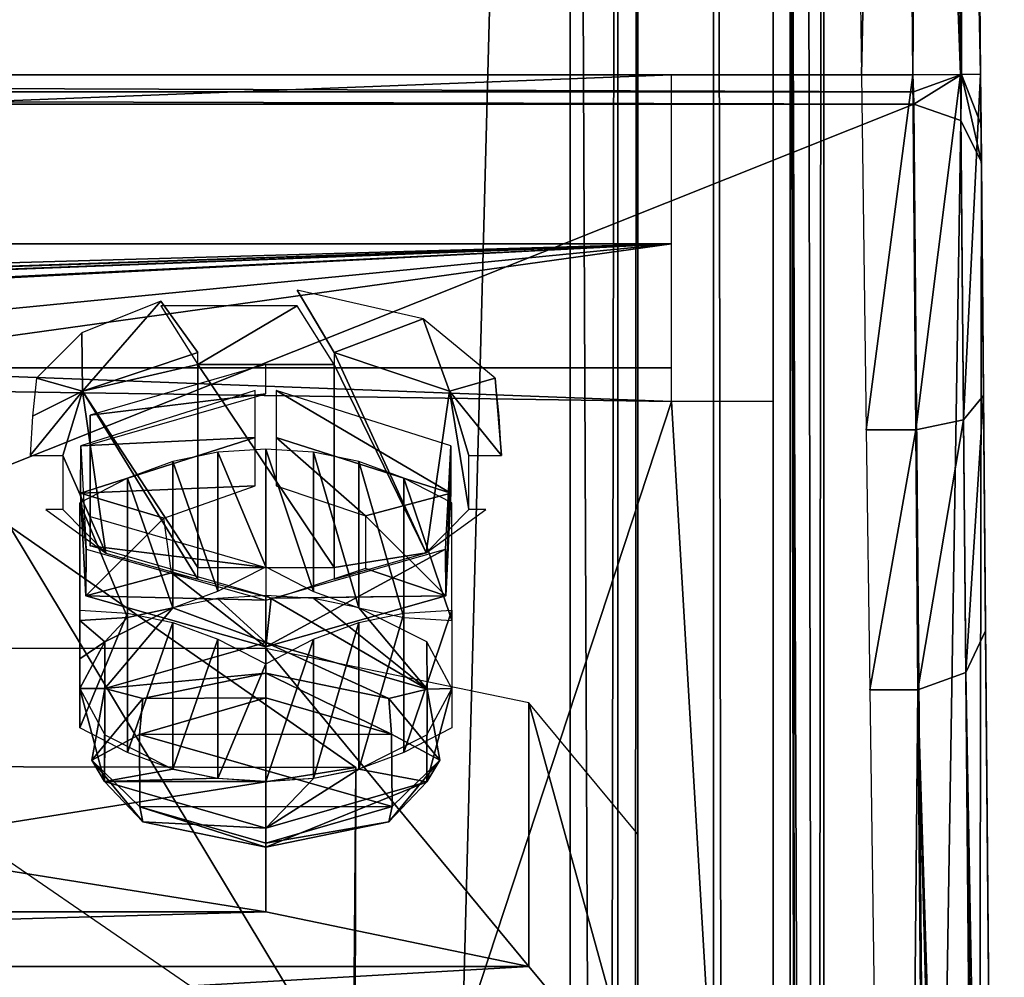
# Model space of a CAD drawing. Header units: millimetres. Extents: x -52 to 137, y -253 to 253.
# Tile 114 of 119: x 22 to 37, y 188 to 202. Entities that reach past the tile are written whole.
import ezdxf

# ---------------------------------------------------------------- set-up
doc = ezdxf.new("R2010")
doc.units = ezdxf.units.MM
doc.header["$LTSCALE"] = 65.185185
for name, color, linetype in [('104', 7, 'CONTINUOUS'), ('105', 7, 'CONTINUOUS'), ('1177', 7, 'CONTINUOUS'), ('1178', 7, 'CONTINUOUS'), ('1179', 7, 'CONTINUOUS'), ('1180', 7, 'CONTINUOUS'), ('1181', 7, 'CONTINUOUS'), ('1182', 7, 'CONTINUOUS'), ('1183', 7, 'CONTINUOUS'), ('1185', 7, 'CONTINUOUS'), ('1197', 7, 'CONTINUOUS'), ('1198', 7, 'CONTINUOUS'), ('1199', 7, 'CONTINUOUS'), ('1200', 7, 'CONTINUOUS'), ('1201', 7, 'CONTINUOUS'), ('1202', 7, 'CONTINUOUS'), ('1203', 7, 'CONTINUOUS'), ('1205', 7, 'CONTINUOUS'), ('1209', 7, 'CONTINUOUS'), ('1210', 7, 'CONTINUOUS'), ('1211', 7, 'CONTINUOUS'), ('1212', 7, 'CONTINUOUS'), ('1258', 7, 'CONTINUOUS'), ('1261', 7, 'CONTINUOUS'), ('59', 7, 'CONTINUOUS'), ('60', 7, 'CONTINUOUS'), ('61', 7, 'CONTINUOUS'), ('62', 7, 'CONTINUOUS'), ('63', 7, 'CONTINUOUS'), ('64', 7, 'CONTINUOUS'), ('65', 7, 'CONTINUOUS'), ('654', 7, 'CONTINUOUS'), ('657', 7, 'CONTINUOUS'), ('66', 7, 'CONTINUOUS'), ('67', 7, 'CONTINUOUS'), ('68', 7, 'CONTINUOUS'), ('69', 7, 'CONTINUOUS'), ('695', 7, 'CONTINUOUS'), ('699', 7, 'CONTINUOUS'), ('70', 7, 'CONTINUOUS'), ('700', 7, 'CONTINUOUS'), ('703', 7, 'CONTINUOUS'), ('704', 7, 'CONTINUOUS'), ('71', 7, 'CONTINUOUS'), ('72', 7, 'CONTINUOUS'), ('73', 7, 'CONTINUOUS'), ('74', 7, 'CONTINUOUS'), ('75', 7, 'CONTINUOUS'), ('76', 7, 'CONTINUOUS'), ('77', 7, 'CONTINUOUS'), ('78', 7, 'CONTINUOUS'), ('79', 7, 'CONTINUOUS'), ('80', 7, 'CONTINUOUS'), ('86', 7, 'CONTINUOUS'), ('92', 7, 'CONTINUOUS'), ('93', 7, 'CONTINUOUS'), ('94', 7, 'CONTINUOUS'), ('95', 7, 'CONTINUOUS'), ('96', 7, 'CONTINUOUS'), ('97', 7, 'CONTINUOUS')]:
    doc.layers.add(name, color=color, linetype=linetype)

msp = doc.modelspace()

# ---------------------------------------------------------------- linework, layer by layer
at = {"layer": '104', "color": 7, "linetype": 'Continuous'}
for points in [[(35.579, 201.115, -70.213), (36.276, 200.872, -70.069), (35.828, 172.623, -119.563), (35.579, 201.115, -70.213)], [(35.828, 172.623, -119.563), (36.276, 200.872, -70.069), (36.532, 172.373, -119.416), (35.828, 172.623, -119.563)], [(36.276, 200.872, -70.069), (36.579, 200.258, -69.713), (36.532, 172.373, -119.416), (36.276, 200.872, -70.069)], [(36.579, 200.258, -69.713), (36.828, 171.765, -119.063), (36.532, 172.373, -119.416), (36.579, 200.258, -69.713)]]:
    msp.add_3dface(points, dxfattribs=at)
at = {"layer": '105', "color": 7, "linetype": 'Continuous'}
for points in [[(-35.579, 201.115, -70.213), (35.579, 201.115, -70.213), (-35.828, 172.623, -119.563), (-35.579, 201.115, -70.213)], [(35.579, 201.115, -70.213), (35.828, 172.623, -119.563), (-35.828, 172.623, -119.563), (35.579, 201.115, -70.213)]]:
    msp.add_3dface(points, dxfattribs=at)
at = {"layer": '1177', "linetype": 'Continuous'}
for points in [[(17.399, 247.5, 41.044), (17.399, -247.5, 41.044), (30.5, 247.5, 41.044), (17.399, 247.5, 41.044)], [(30.5, 247.5, 41.044), (17.399, -247.5, 41.044), (30.5, -247.5, 41.044), (30.5, 247.5, 41.044)]]:
    msp.add_3dface(points, dxfattribs=at)
at = {"layer": '1178', "linetype": 'Continuous'}
for points in [[(30.5, 247.5, 41.044), (30.5, -247.5, 41.044), (32.621, -247.5, 40.166), (30.5, 247.5, 41.044)], [(32.621, 247.5, 40.166), (30.5, 247.5, 41.044), (32.621, -247.5, 40.166), (32.621, 247.5, 40.166)], [(33.5, 247.5, 38.044), (32.621, 247.5, 40.166), (33.5, -247.5, 38.044), (33.5, 247.5, 38.044)], [(33.5, -247.5, 38.044), (32.621, 247.5, 40.166), (32.621, -247.5, 40.166), (33.5, -247.5, 38.044)]]:
    msp.add_3dface(points, dxfattribs=at)
at = {"layer": '1179', "linetype": 'Continuous'}
for points in [[(33.5, 247.5, 38.044), (33.5, -247.5, 38.044), (33.5, 247.5, 36.544), (33.5, 247.5, 38.044)], [(33.5, 247.5, 36.544), (33.5, -247.5, 38.044), (33.5, -247.5, 36.544), (33.5, 247.5, 36.544)]]:
    msp.add_3dface(points, dxfattribs=at)
at = {"layer": '1180', "linetype": 'Continuous'}
for points in [[(33.5, -247.5, 30.544), (33.5, 247.5, 30.544), (33.5, -247.5, 33.544), (33.5, -247.5, 30.544)], [(33.5, -247.5, 33.544), (33.5, 247.5, 30.544), (33.5, 247.5, 33.544), (33.5, -247.5, 33.544)]]:
    msp.add_3dface(points, dxfattribs=at)
at = {"layer": '1181', "linetype": 'Continuous'}
for points in [[(33.5, -247.5, 24.544), (33.5, 247.5, 24.544), (33.5, -247.5, 27.544), (33.5, -247.5, 24.544)], [(33.5, -247.5, 27.544), (33.5, 247.5, 24.544), (33.5, 247.5, 27.544), (33.5, -247.5, 27.544)]]:
    msp.add_3dface(points, dxfattribs=at)
at = {"layer": '1182', "linetype": 'Continuous'}
for points in [[(33.5, -247.5, 18.544), (33.5, 247.5, 18.544), (33.5, -247.5, 21.544), (33.5, -247.5, 18.544)], [(33.5, -247.5, 21.544), (33.5, 247.5, 18.544), (33.5, 247.5, 21.544), (33.5, -247.5, 21.544)]]:
    msp.add_3dface(points, dxfattribs=at)
at = {"layer": '1183', "linetype": 'Continuous'}
for points in [[(33.5, 247.5, 9.544), (33.5, -247.5, 9.544), (33.5, 247.5, 5.784), (33.5, 247.5, 9.544)], [(33.5, 247.5, 5.784), (33.5, -247.5, 9.544), (33.5, -247.5, 5.784), (33.5, 247.5, 5.784)]]:
    msp.add_3dface(points, dxfattribs=at)
at = {"layer": '1185', "linetype": 'Continuous'}
for points in [[(33.5, 214.59, 15.544), (33.5, 75.41, 15.544), (33.5, 214.262, 14.743), (33.5, 214.59, 15.544)], [(33.5, 214.43, 12.544), (33.5, 214.221, 13.2), (33.5, 75.85, 13.884), (33.5, 214.43, 12.544)], [(33.5, 75.57, 12.544), (33.5, 214.43, 12.544), (33.5, 75.779, 13.2), (33.5, 75.57, 12.544)], [(33.5, 75.779, 13.2), (33.5, 214.43, 12.544), (33.5, 75.85, 13.884), (33.5, 75.779, 13.2)], [(33.5, 75.41, 15.544), (33.5, 214.15, 13.884), (33.5, 214.262, 14.743), (33.5, 75.41, 15.544)], [(33.5, 214.221, 13.2), (33.5, 214.15, 13.884), (33.5, 75.85, 13.884), (33.5, 214.221, 13.2)], [(33.5, 75.85, 13.884), (33.5, 214.15, 13.884), (33.5, 75.738, 14.743), (33.5, 75.85, 13.884)], [(33.5, 75.738, 14.743), (33.5, 214.15, 13.884), (33.5, 75.41, 15.544), (33.5, 75.738, 14.743)]]:
    msp.add_3dface(points, dxfattribs=at)
at = {"layer": '1197', "linetype": 'Continuous'}
for points in [[(34.25, 247.5, 36.044), (34.25, -247.5, 36.044), (34.25, 247.5, 34.044), (34.25, 247.5, 36.044)], [(34.25, 247.5, 34.044), (34.25, -247.5, 36.044), (34.25, -247.5, 34.044), (34.25, 247.5, 34.044)]]:
    msp.add_3dface(points, dxfattribs=at)
at = {"layer": '1198', "linetype": 'Continuous'}
for points in [[(33.75, -247.5, 30.544), (34.25, -247.5, 30.044), (34.25, 247.5, 30.044), (33.75, -247.5, 30.544)], [(33.75, 247.5, 30.544), (33.75, -247.5, 30.544), (34.25, 247.5, 30.044), (33.75, 247.5, 30.544)]]:
    msp.add_3dface(points, dxfattribs=at)
at = {"layer": '1199', "linetype": 'Continuous'}
for points in [[(34.25, 247.5, 30.044), (34.25, -247.5, 30.044), (34.25, 247.5, 28.044), (34.25, 247.5, 30.044)], [(34.25, -247.5, 30.044), (34.25, -247.5, 28.044), (34.25, 247.5, 28.044), (34.25, -247.5, 30.044)]]:
    msp.add_3dface(points, dxfattribs=at)
at = {"layer": '1200', "linetype": 'Continuous'}
for points in [[(34.25, 247.5, 28.044), (34.25, -247.5, 28.044), (33.75, 247.5, 27.544), (34.25, 247.5, 28.044)], [(33.75, 247.5, 27.544), (34.25, -247.5, 28.044), (33.75, -247.5, 27.544), (33.75, 247.5, 27.544)]]:
    msp.add_3dface(points, dxfattribs=at)
at = {"layer": '1201', "linetype": 'Continuous'}
for points in [[(34.25, -247.5, 22.044), (34.25, 247.5, 22.044), (34.25, -247.5, 24.044), (34.25, -247.5, 22.044)], [(34.25, -247.5, 24.044), (34.25, 247.5, 22.044), (34.25, 247.5, 24.044), (34.25, -247.5, 24.044)]]:
    msp.add_3dface(points, dxfattribs=at)
at = {"layer": '1202', "linetype": 'Continuous'}
for points in [[(33.75, -247.5, 18.544), (34.25, -247.5, 18.044), (34.25, 247.5, 18.044), (33.75, -247.5, 18.544)], [(33.75, 247.5, 18.544), (33.75, -247.5, 18.544), (34.25, 247.5, 18.044), (33.75, 247.5, 18.544)]]:
    msp.add_3dface(points, dxfattribs=at)
at = {"layer": '1203', "linetype": 'Continuous'}
for points in [[(34.25, 247.5, 18.044), (34.25, -247.5, 18.044), (34.25, 217.5, 17.234), (34.25, 247.5, 18.044)], [(34.25, -247.5, 18.044), (34.25, 72.5, 17.234), (34.25, 217.5, 17.234), (34.25, -247.5, 18.044)], [(34.25, 216.088, 16.922), (34.25, 217.5, 17.234), (34.25, 72.5, 17.234), (34.25, 216.088, 16.922)], [(34.25, 214.939, 16.044), (34.25, 216.088, 16.922), (34.25, 72.5, 17.234), (34.25, 214.939, 16.044)], [(34.25, 75.061, 16.044), (34.25, 214.939, 16.044), (34.25, 73.912, 16.922), (34.25, 75.061, 16.044)], [(34.25, 73.912, 16.922), (34.25, 214.939, 16.044), (34.25, 72.5, 17.234), (34.25, 73.912, 16.922)]]:
    msp.add_3dface(points, dxfattribs=at)
at = {"layer": '1205', "linetype": 'Continuous'}
for points in [[(34.25, 214.939, 16.044), (34.25, 75.061, 16.044), (34.009, 214.754, 15.803), (34.25, 214.939, 16.044)], [(34.009, 214.754, 15.803), (34.25, 75.061, 16.044), (33.75, 214.59, 15.544), (34.009, 214.754, 15.803)], [(33.75, 214.59, 15.544), (34.25, 75.061, 16.044), (34.009, 75.246, 15.803), (33.75, 214.59, 15.544)], [(33.75, 75.41, 15.544), (33.75, 214.59, 15.544), (34.009, 75.246, 15.803), (33.75, 75.41, 15.544)]]:
    msp.add_3dface(points, dxfattribs=at)
at = {"layer": '1209', "linetype": 'Continuous'}
for points in [[(34.25, 247.5, 10.044), (34.25, 217.5, 10.534), (34.25, 75.299, 12.044), (34.25, 247.5, 10.044)], [(34.25, -247.5, 10.044), (34.25, 247.5, 10.044), (34.25, -217.5, 10.534), (34.25, -247.5, 10.044)], [(34.25, -217.5, 10.534), (34.25, 247.5, 10.044), (34.25, -72.5, 10.534), (34.25, -217.5, 10.534)], [(34.25, -72.5, 10.534), (34.25, 247.5, 10.044), (34.25, 72.5, 10.534), (34.25, -72.5, 10.534)], [(34.25, 72.5, 10.534), (34.25, 247.5, 10.044), (34.25, 74.09, 10.937), (34.25, 72.5, 10.534)], [(34.25, 74.09, 10.937), (34.25, 247.5, 10.044), (34.25, 75.299, 12.044), (34.25, 74.09, 10.937)], [(34.25, 217.5, 10.534), (34.25, 215.91, 10.937), (34.25, 75.299, 12.044), (34.25, 217.5, 10.534)], [(34.25, 215.91, 10.937), (34.25, 214.701, 12.044), (34.25, 75.299, 12.044), (34.25, 215.91, 10.937)]]:
    msp.add_3dface(points, dxfattribs=at)
at = {"layer": '1210', "linetype": 'Continuous'}
for points in [[(31.5, -247.5, 5.784), (31.5, -247.5, 36.544), (31.5, 247.5, 36.544), (31.5, -247.5, 5.784)], [(31.5, 247.5, 5.784), (31.5, -247.5, 5.784), (31.5, 247.5, 36.544), (31.5, 247.5, 5.784)]]:
    msp.add_3dface(points, dxfattribs=at)
at = {"layer": '1211', "linetype": 'Continuous'}
for points in [[(30.5, 247.5, 37.544), (31.207, 247.5, 37.252), (30.5, -247.5, 37.544), (30.5, 247.5, 37.544)], [(30.5, -247.5, 37.544), (31.207, 247.5, 37.252), (31.207, -247.5, 37.252), (30.5, -247.5, 37.544)], [(31.5, 247.5, 36.544), (31.5, -247.5, 36.544), (31.207, -247.5, 37.252), (31.5, 247.5, 36.544)], [(31.207, 247.5, 37.252), (31.5, 247.5, 36.544), (31.207, -247.5, 37.252), (31.207, 247.5, 37.252)]]:
    msp.add_3dface(points, dxfattribs=at)
at = {"layer": '1212', "linetype": 'Continuous'}
for points in [[(30.5, 247.5, 37.544), (30.5, -247.5, 37.544), (18.734, 247.5, 37.544), (30.5, 247.5, 37.544)], [(18.734, 247.5, 37.544), (30.5, -247.5, 37.544), (18.734, -247.5, 37.544), (18.734, 247.5, 37.544)]]:
    msp.add_3dface(points, dxfattribs=at)
at = {"layer": '1258', "linetype": 'Continuous'}
for points in [[(31.5, -200.874, -65.138), (31.5, -238.161, -65.138), (31.5, 247, 5.284), (31.5, -200.874, -65.138)], [(31.5, 247, 5.284), (31.5, -238.161, -65.138), (31.5, -239.929, -64.406), (31.5, 247, 5.284)], [(31.5, -198.375, -65.81), (31.5, -200.874, -65.138), (31.5, 247, 5.284), (31.5, -198.375, -65.81)], [(31.5, -196.544, -67.638), (31.5, -198.375, -65.81), (31.5, 247, 5.284), (31.5, -196.544, -67.638)], [(31.5, -173.611, -107.36), (31.5, -196.544, -67.638), (31.5, 247, 5.284), (31.5, -173.611, -107.36)], [(31.5, 196.544, -67.638), (31.5, -173.611, -107.36), (31.5, 247, 5.284), (31.5, 196.544, -67.638)], [(31.5, 198.375, -65.81), (31.5, 196.544, -67.638), (31.5, 247, 5.284), (31.5, 198.375, -65.81)], [(31.5, 200.874, -65.138), (31.5, 198.375, -65.81), (31.5, 247, 5.284), (31.5, 200.874, -65.138)], [(31.5, 240.661, -39.9), (31.5, 200.874, -65.138), (31.5, 247, 5.284), (31.5, 240.661, -39.9)], [(31.5, -247, 5.284), (31.5, 247, 5.284), (31.5, -247, -30.454), (31.5, -247, 5.284)], [(31.5, -247, -30.454), (31.5, 247, 5.284), (31.5, -246.809, -31.411), (31.5, -247, -30.454)], [(31.5, -246.809, -31.411), (31.5, 247, 5.284), (31.5, -246.268, -32.222), (31.5, -246.809, -31.411)], [(31.5, -246.268, -32.222), (31.5, 247, 5.284), (31.5, -242.126, -36.364), (31.5, -246.268, -32.222)], [(31.5, -242.126, -36.364), (31.5, 247, 5.284), (31.5, -241.042, -37.987), (31.5, -242.126, -36.364)], [(31.5, -241.042, -37.987), (31.5, 247, 5.284), (31.5, -240.661, -39.9), (31.5, -241.042, -37.987)], [(31.5, -240.661, -39.9), (31.5, 247, 5.284), (31.5, -240.661, -62.638), (31.5, -240.661, -39.9)], [(31.5, -240.661, -62.638), (31.5, 247, 5.284), (31.5, -239.929, -64.406), (31.5, -240.661, -62.638)], [(31.5, 238.161, -65.138), (31.5, 200.874, -65.138), (31.5, 240.661, -39.9), (31.5, 238.161, -65.138)], [(31.5, 173.611, -107.36), (31.5, -173.611, -107.36), (31.5, 196.544, -67.638), (31.5, 173.611, -107.36)]]:
    msp.add_3dface(points, dxfattribs=at)
at = {"layer": '1261', "linetype": 'Continuous'}
for points in [[(33.5, 247, 5.284), (33.5, -247, 5.284), (33.5, 247, -30.454), (33.5, 247, 5.284)], [(33.5, 247, -30.454), (33.5, -247, 5.284), (33.5, 246.809, -31.411), (33.5, 247, -30.454)], [(33.5, 246.809, -31.411), (33.5, -247, 5.284), (33.5, 246.268, -32.222), (33.5, 246.809, -31.411)], [(33.5, 246.268, -32.222), (33.5, -247, 5.284), (33.5, 242.126, -36.364), (33.5, 246.268, -32.222)], [(33.5, 242.126, -36.364), (33.5, -247, 5.284), (33.5, 241.042, -37.987), (33.5, 242.126, -36.364)], [(33.5, 241.042, -37.987), (33.5, -247, 5.284), (33.5, 240.661, -39.9), (33.5, 241.042, -37.987)], [(33.5, 240.661, -39.9), (33.5, -247, 5.284), (33.5, 240.661, -62.638), (33.5, 240.661, -39.9)], [(33.5, 240.661, -62.638), (33.5, -247, 5.284), (33.5, 239.929, -64.406), (33.5, 240.661, -62.638)], [(33.5, 239.929, -64.406), (33.5, -247, 5.284), (33.5, 238.161, -65.138), (33.5, 239.929, -64.406)], [(33.5, 238.161, -65.138), (33.5, -247, 5.284), (33.5, 200.874, -65.138), (33.5, 238.161, -65.138)], [(33.5, 200.874, -65.138), (33.5, -247, 5.284), (33.5, 198.375, -65.81), (33.5, 200.874, -65.138)], [(33.5, 198.375, -65.81), (33.5, -247, 5.284), (33.5, 196.544, -67.638), (33.5, 198.375, -65.81)], [(33.5, 196.544, -67.638), (33.5, -247, 5.284), (33.5, 159.559, -101.135), (33.5, 196.544, -67.638)], [(33.5, 173.611, -107.36), (33.5, 196.544, -67.638), (33.5, 159.559, -101.135), (33.5, 173.611, -107.36)]]:
    msp.add_3dface(points, dxfattribs=at)
at = {"layer": '59', "color": 7, "linetype": 'Continuous'}
for points in [[(28.75, 191.894, -68.076), (28.043, 191.53, -68.338), (28.75, 193.633, -69.081), (28.75, 191.894, -68.076)], [(28.75, 193.633, -69.081), (28.043, 191.53, -68.338), (28.043, 193.589, -69.526), (28.75, 193.633, -69.081)], [(28.043, 191.53, -68.338), (27.375, 191.284, -68.641), (28.043, 193.589, -69.526), (28.043, 191.53, -68.338)], [(28.043, 193.589, -69.526), (27.375, 191.284, -68.641), (27.375, 193.449, -69.891), (28.043, 193.589, -69.526)], [(27.375, 193.449, -69.891), (27.375, 191.284, -68.641), (26.707, 191.144, -69.006), (27.375, 193.449, -69.891)], [(26.707, 193.203, -70.194), (27.375, 193.449, -69.891), (26.707, 191.144, -69.006), (26.707, 193.203, -70.194)], [(26, 192.839, -70.456), (26.707, 193.203, -70.194), (26, 191.1, -69.451), (26, 192.839, -70.456)], [(26, 191.1, -69.451), (26.707, 193.203, -70.194), (26.707, 191.144, -69.006), (26, 191.1, -69.451)]]:
    msp.add_3dface(points, dxfattribs=at)
at = {"layer": '60', "color": 7, "linetype": 'Continuous'}
for points in [[(23.25, 193.633, -69.081), (23.957, 193.589, -69.526), (23.25, 191.894, -68.076), (23.25, 193.633, -69.081)], [(23.25, 191.894, -68.076), (23.957, 193.589, -69.526), (23.957, 191.53, -68.337), (23.25, 191.894, -68.076)], [(23.957, 193.589, -69.526), (24.625, 193.449, -69.891), (23.957, 191.53, -68.337), (23.957, 193.589, -69.526)], [(24.625, 193.449, -69.891), (24.625, 191.284, -68.641), (23.957, 191.53, -68.337), (24.625, 193.449, -69.891)], [(25.293, 193.203, -70.195), (24.625, 191.284, -68.641), (24.625, 193.449, -69.891), (25.293, 193.203, -70.195)], [(25.293, 191.144, -69.006), (24.625, 191.284, -68.641), (25.293, 193.203, -70.195), (25.293, 191.144, -69.006)], [(26, 192.839, -70.456), (25.293, 191.144, -69.006), (25.293, 193.203, -70.195), (26, 192.839, -70.456)], [(26, 192.839, -70.456), (26, 191.1, -69.451), (25.293, 191.144, -69.006), (26, 192.839, -70.456)]]:
    msp.add_3dface(points, dxfattribs=at)
at = {"layer": '61', "color": 7, "linetype": 'Continuous'}
for points in [[(23.25, 195.221, -66.331), (23.25, 194.972, -67.13), (23.25, 193.481, -65.326), (23.25, 195.221, -66.331)], [(23.25, 194.972, -67.13), (23.25, 194.64, -67.829), (23.25, 192.914, -65.941), (23.25, 194.972, -67.13)], [(23.25, 193.481, -65.326), (23.25, 194.972, -67.13), (23.25, 192.914, -65.941), (23.25, 193.481, -65.326)], [(23.25, 194.201, -68.466), (23.25, 192.475, -66.579), (23.25, 194.64, -67.829), (23.25, 194.201, -68.466)], [(23.25, 194.64, -67.829), (23.25, 192.475, -66.579), (23.25, 192.914, -65.941), (23.25, 194.64, -67.829)], [(23.25, 193.633, -69.081), (23.25, 192.142, -67.277), (23.25, 194.201, -68.466), (23.25, 193.633, -69.081)], [(23.25, 192.142, -67.277), (23.25, 192.475, -66.579), (23.25, 194.201, -68.466), (23.25, 192.142, -67.277)], [(23.25, 193.633, -69.081), (23.25, 191.894, -68.076), (23.25, 192.142, -67.277), (23.25, 193.633, -69.081)]]:
    msp.add_3dface(points, dxfattribs=at)
at = {"layer": '62', "color": 7, "linetype": 'Continuous'}
for points in [[(25.293, 195.97, -65.401), (24.625, 195.831, -65.766), (25.293, 193.912, -64.212), (25.293, 195.97, -65.401)], [(26, 196.015, -64.956), (25.293, 195.97, -65.401), (26, 194.275, -63.951), (26, 196.015, -64.956)], [(26, 194.275, -63.951), (25.293, 195.97, -65.401), (25.293, 193.912, -64.212), (26, 194.275, -63.951)], [(23.957, 195.584, -66.07), (24.625, 193.666, -64.516), (24.625, 195.831, -65.766), (23.957, 195.584, -66.07)], [(24.625, 195.831, -65.766), (24.625, 193.666, -64.516), (25.293, 193.912, -64.212), (24.625, 195.831, -65.766)], [(23.25, 195.221, -66.331), (23.957, 193.526, -64.881), (23.957, 195.584, -66.07), (23.25, 195.221, -66.331)], [(23.957, 193.526, -64.881), (24.625, 193.666, -64.516), (23.957, 195.584, -66.07), (23.957, 193.526, -64.881)], [(23.25, 195.221, -66.331), (23.25, 193.481, -65.326), (23.957, 193.526, -64.881), (23.25, 195.221, -66.331)]]:
    msp.add_3dface(points, dxfattribs=at)
at = {"layer": '63', "color": 7, "linetype": 'Continuous'}
for points in [[(24.625, 193.666, -64.516), (23.957, 193.526, -64.881), (23.618, 193.162, -65.388), (24.625, 193.666, -64.516)], [(23.957, 193.526, -64.881), (23.25, 193.481, -65.326), (23.618, 193.162, -65.388), (23.957, 193.526, -64.881)], [(23.25, 193.481, -65.326), (23.25, 192.914, -65.941), (23.618, 193.162, -65.388), (23.25, 193.481, -65.326)], [(23.25, 192.914, -65.941), (23.25, 192.475, -66.579), (23.618, 193.162, -65.388), (23.25, 192.914, -65.941)]]:
    msp.add_3dface(points, dxfattribs=at)
at = {"layer": '64', "color": 7, "linetype": 'Continuous'}
for points in [[(25.288, 193.803, -64.278), (24.625, 193.666, -64.516), (26, 193.157, -63.797), (25.288, 193.803, -64.278)], [(26, 193.85, -64.197), (25.288, 193.803, -64.278), (26, 193.157, -63.797), (26, 193.85, -64.197)], [(24.625, 193.666, -64.516), (23.618, 193.162, -65.388), (23.621, 192.472, -64.984), (24.625, 193.666, -64.516)], [(26, 193.157, -63.797), (24.625, 193.666, -64.516), (23.621, 192.472, -64.984), (26, 193.157, -63.797)], [(23.618, 193.162, -65.388), (23.25, 192.475, -66.579), (23.621, 192.472, -64.984), (23.618, 193.162, -65.388)], [(23.25, 192.475, -66.579), (23.618, 191.787, -67.769), (23.613, 191.099, -67.362), (23.25, 192.475, -66.579)], [(23.621, 192.472, -64.984), (23.25, 192.475, -66.579), (23.613, 191.099, -67.362), (23.621, 192.472, -64.984)], [(23.618, 191.787, -67.769), (24.625, 191.284, -68.641), (23.613, 191.099, -67.362), (23.618, 191.787, -67.769)], [(24.625, 191.284, -68.641), (25.288, 191.147, -68.879), (23.613, 191.099, -67.362), (24.625, 191.284, -68.641)], [(25.288, 191.147, -68.879), (26, 191.1, -68.96), (23.613, 191.099, -67.362), (25.288, 191.147, -68.879)], [(26, 191.1, -68.96), (26, 190.407, -68.56), (23.613, 191.099, -67.362), (26, 191.1, -68.96)]]:
    msp.add_3dface(points, dxfattribs=at)
at = {"layer": '65', "color": 7, "linetype": 'Continuous'}
for points in [[(26, 193.157, -63.797), (23.621, 192.472, -64.984), (26, 192.702, -63.737), (26, 193.157, -63.797)], [(23.621, 192.472, -64.984), (24.18, 192.325, -64.39), (26, 192.702, -63.737), (23.621, 192.472, -64.984)], [(26, 192.702, -63.737), (24.18, 192.325, -64.39), (26, 192.337, -64.017), (26, 192.702, -63.737)], [(23.621, 192.472, -64.984), (23.613, 191.099, -67.362), (23.426, 191.414, -65.966), (23.621, 192.472, -64.984)], [(23.621, 192.472, -64.984), (23.426, 191.414, -65.966), (24.18, 192.325, -64.39), (23.621, 192.472, -64.984)], [(24.18, 192.325, -64.39), (23.426, 191.414, -65.966), (24.132, 191.794, -64.957), (24.18, 192.325, -64.39)], [(26, 192.337, -64.017), (24.18, 192.325, -64.39), (24.132, 191.794, -64.957), (26, 192.337, -64.017)], [(24.132, 191.794, -64.957), (23.426, 191.414, -65.966), (24.14, 190.723, -66.812), (24.132, 191.794, -64.957)], [(23.613, 191.099, -67.362), (24.18, 190.504, -67.543), (23.426, 191.414, -65.966), (23.613, 191.099, -67.362)], [(23.426, 191.414, -65.966), (24.18, 190.504, -67.543), (24.14, 190.723, -66.812), (23.426, 191.414, -65.966)], [(23.613, 191.099, -67.362), (26, 190.407, -68.56), (24.18, 190.504, -67.543), (23.613, 191.099, -67.362)], [(26, 190.127, -68.196), (26, 190.187, -67.74), (24.14, 190.723, -66.812), (26, 190.127, -68.196)], [(24.18, 190.504, -67.543), (26, 190.127, -68.196), (24.14, 190.723, -66.812), (24.18, 190.504, -67.543)], [(26, 190.407, -68.56), (26, 190.127, -68.196), (24.18, 190.504, -67.543), (26, 190.407, -68.56)]]:
    msp.add_3dface(points, dxfattribs=at)
at = {"layer": '654', "color": 7, "linetype": 'Continuous'}
for points in [[(-32, 201.548, -65.463), (-32, 199.048, -66.133), (32, 201.548, -65.463), (-32, 201.548, -65.463)], [(32, 201.548, -65.463), (-32, 199.048, -66.133), (32, 199.048, -66.133), (32, 201.548, -65.463)], [(-32, 197.218, -67.963), (10.668, 198.331, -66.636), (32, 199.048, -66.133), (-32, 197.218, -67.963)], [(-32, 199.048, -66.133), (-32, 197.218, -67.963), (32, 199.048, -66.133), (-32, 199.048, -66.133)], [(10.668, 198.331, -66.636), (11.09, 198.331, -66.636), (32, 199.048, -66.133), (10.668, 198.331, -66.636)], [(11.09, 198.331, -66.636), (13.12, 198.331, -66.636), (32, 199.048, -66.133), (11.09, 198.331, -66.636)], [(13.12, 198.331, -66.636), (13.44, 198.331, -66.636), (32, 199.048, -66.133), (13.12, 198.331, -66.636)], [(13.44, 198.331, -66.636), (17.532, 198.331, -66.636), (32, 199.048, -66.133), (13.44, 198.331, -66.636)], [(17.532, 198.331, -66.636), (17.953, 198.331, -66.636), (32, 199.048, -66.133), (17.532, 198.331, -66.636)], [(32, 199.048, -66.133), (17.953, 198.331, -66.636), (18.489, 197.722, -67.245), (32, 199.048, -66.133)], [(18.825, 197.218, -67.963), (32, 199.048, -66.133), (18.489, 197.722, -67.245), (18.825, 197.218, -67.963)], [(32, 197.218, -67.963), (32, 199.048, -66.133), (18.825, 197.218, -67.963), (32, 197.218, -67.963)]]:
    msp.add_3dface(points, dxfattribs=at)
at = {"layer": '657', "color": 7, "linetype": 'Continuous'}
for points in [[(32, 197.218, -67.963), (18.825, 197.218, -67.963), (32, 196.718, -68.829), (32, 197.218, -67.963)], [(18.825, 197.218, -67.963), (18.949, 196.912, -68.492), (32, 196.718, -68.829), (18.825, 197.218, -67.963)], [(18.949, 196.912, -68.492), (18.99, 196.601, -69.031), (24, 172.383, -110.979), (18.949, 196.912, -68.492)], [(32, 196.718, -68.829), (18.949, 196.912, -68.492), (24, 172.383, -110.979), (32, 196.718, -68.829)], [(33.5, 171.161, -113.095), (32, 196.718, -68.829), (24, 172.383, -110.979), (33.5, 171.161, -113.095)], [(33.5, 196.718, -68.829), (32, 196.718, -68.829), (33.5, 171.161, -113.095), (33.5, 196.718, -68.829)], [(24, 172.383, -110.979), (18.99, 196.601, -69.031), (21.5, 172.383, -110.979), (24, 172.383, -110.979)]]:
    msp.add_3dface(points, dxfattribs=at)
at = {"layer": '66', "color": 7, "linetype": 'Continuous'}
for points in [[(26, 192.337, -64.017), (24.132, 191.794, -64.957), (27.86, 191.801, -64.945), (26, 192.337, -64.017)], [(27.86, 191.801, -64.945), (24.132, 191.794, -64.957), (27.868, 190.731, -66.8), (27.86, 191.801, -64.945)], [(24.132, 191.794, -64.957), (24.14, 190.723, -66.812), (27.868, 190.731, -66.8), (24.132, 191.794, -64.957)], [(24.14, 190.723, -66.812), (26, 190.187, -67.74), (27.868, 190.731, -66.8), (24.14, 190.723, -66.812)]]:
    msp.add_3dface(points, dxfattribs=at)
at = {"layer": '67', "color": 7, "linetype": 'Continuous'}
for points in [[(26, 193.157, -63.797), (26, 192.702, -63.737), (27.82, 192.325, -64.39), (26, 193.157, -63.797)], [(26, 193.157, -63.797), (27.82, 192.325, -64.39), (28.387, 192.465, -64.995), (26, 193.157, -63.797)], [(26, 192.702, -63.737), (26, 192.337, -64.017), (27.86, 191.801, -64.945), (26, 192.702, -63.737)], [(26, 192.702, -63.737), (27.86, 191.801, -64.945), (27.82, 192.325, -64.39), (26, 192.702, -63.737)], [(27.82, 192.325, -64.39), (28.574, 191.414, -65.966), (28.387, 192.465, -64.995), (27.82, 192.325, -64.39)], [(28.387, 192.465, -64.995), (28.574, 191.414, -65.966), (28.379, 191.092, -67.373), (28.387, 192.465, -64.995)], [(27.82, 192.325, -64.39), (27.86, 191.801, -64.945), (28.574, 191.414, -65.966), (27.82, 192.325, -64.39)], [(27.86, 191.801, -64.945), (27.868, 190.731, -66.8), (28.574, 191.414, -65.966), (27.86, 191.801, -64.945)], [(28.574, 191.414, -65.966), (27.868, 190.731, -66.8), (27.82, 190.504, -67.543), (28.574, 191.414, -65.966)], [(28.574, 191.414, -65.966), (27.82, 190.504, -67.543), (28.379, 191.092, -67.373), (28.574, 191.414, -65.966)], [(26, 190.127, -68.196), (26, 190.407, -68.56), (28.379, 191.092, -67.373), (26, 190.127, -68.196)], [(27.82, 190.504, -67.543), (26, 190.127, -68.196), (28.379, 191.092, -67.373), (27.82, 190.504, -67.543)], [(27.868, 190.731, -66.8), (26, 190.187, -67.74), (27.82, 190.504, -67.543), (27.868, 190.731, -66.8)], [(26, 190.187, -67.74), (26, 190.127, -68.196), (27.82, 190.504, -67.543), (26, 190.187, -67.74)]]:
    msp.add_3dface(points, dxfattribs=at)
at = {"layer": '68', "color": 7, "linetype": 'Continuous'}
for points in [[(26, 193.85, -64.197), (26, 193.157, -63.797), (28.387, 192.465, -64.995), (26, 193.85, -64.197)], [(26, 193.85, -64.197), (28.387, 192.465, -64.995), (26.712, 193.803, -64.278), (26, 193.85, -64.197)], [(26.712, 193.803, -64.278), (28.387, 192.465, -64.995), (27.375, 193.666, -64.516), (26.712, 193.803, -64.278)], [(27.375, 193.666, -64.516), (28.387, 192.465, -64.995), (28.382, 193.162, -65.388), (27.375, 193.666, -64.516)], [(28.382, 193.162, -65.388), (28.387, 192.465, -64.995), (28.75, 192.475, -66.579), (28.382, 193.162, -65.388)], [(28.387, 192.465, -64.995), (28.379, 191.092, -67.373), (28.75, 192.475, -66.579), (28.387, 192.465, -64.995)], [(28.75, 192.475, -66.579), (28.379, 191.092, -67.373), (28.382, 191.787, -67.769), (28.75, 192.475, -66.579)], [(28.382, 191.787, -67.769), (28.379, 191.092, -67.373), (27.375, 191.284, -68.641), (28.382, 191.787, -67.769)], [(28.379, 191.092, -67.373), (26, 190.407, -68.56), (27.375, 191.284, -68.641), (28.379, 191.092, -67.373)], [(27.375, 191.284, -68.641), (26, 190.407, -68.56), (26.712, 191.147, -68.879), (27.375, 191.284, -68.641)], [(26, 190.407, -68.56), (26, 191.1, -68.96), (26.712, 191.147, -68.879), (26, 190.407, -68.56)]]:
    msp.add_3dface(points, dxfattribs=at)
at = {"layer": '69', "color": 7, "linetype": 'Continuous'}
for points in [[(26, 196.015, -64.956), (26, 194.275, -63.951), (26.707, 193.911, -64.213), (26, 196.015, -64.956)], [(26, 196.015, -64.956), (26.707, 193.911, -64.213), (26.707, 195.97, -65.401), (26, 196.015, -64.956)], [(26.707, 193.911, -64.213), (27.375, 193.666, -64.516), (26.707, 195.97, -65.401), (26.707, 193.911, -64.213)], [(26.707, 195.97, -65.401), (27.375, 193.666, -64.516), (27.375, 195.831, -65.766), (26.707, 195.97, -65.401)], [(27.375, 195.831, -65.766), (27.375, 193.666, -64.516), (28.043, 193.526, -64.881), (27.375, 195.831, -65.766)], [(28.043, 195.585, -66.069), (27.375, 195.831, -65.766), (28.043, 193.526, -64.881), (28.043, 195.585, -66.069)], [(28.75, 195.221, -66.331), (28.043, 195.585, -66.069), (28.75, 193.481, -65.326), (28.75, 195.221, -66.331)], [(28.75, 193.481, -65.326), (28.043, 195.585, -66.069), (28.043, 193.526, -64.881), (28.75, 193.481, -65.326)]]:
    msp.add_3dface(points, dxfattribs=at)
at = {"layer": '695', "color": 7, "linetype": 'Continuous'}
for points in [[(1.6, 189.171, -72.901), (-2.288, 188.365, -74.297), (26, 189.171, -72.901), (1.6, 189.171, -72.901)], [(26, 189.171, -72.901), (-2.288, 188.365, -74.297), (29.888, 188.365, -74.297), (26, 189.171, -72.901)], [(-2.288, 188.365, -74.297), (-3.9, 186.421, -77.664), (29.888, 188.365, -74.297), (-2.288, 188.365, -74.297)], [(29.888, 188.365, -74.297), (-3.9, 186.421, -77.664), (31.5, 186.421, -77.664), (29.888, 188.365, -74.297)]]:
    msp.add_3dface(points, dxfattribs=at)
at = {"layer": '699', "color": 7, "linetype": 'Continuous'}
for points in [[(26, 189.171, -72.901), (29.888, 188.365, -74.297), (26, 193.068, -75.151), (26, 189.171, -72.901)], [(26, 193.068, -75.151), (29.888, 188.365, -74.297), (29.889, 192.262, -76.546), (26, 193.068, -75.151)], [(29.888, 188.365, -74.297), (31.5, 186.421, -77.664), (29.889, 192.262, -76.546), (29.888, 188.365, -74.297)], [(29.889, 192.262, -76.546), (31.5, 186.421, -77.664), (31.5, 190.318, -79.914), (29.889, 192.262, -76.546)]]:
    msp.add_3dface(points, dxfattribs=at)
at = {"layer": '70', "linetype": 'Continuous'}
for points in [[(23.262, 195.365, -66.572), (25.845, 195.469, -66.392), (25.845, 196.188, -65.147), (23.262, 195.365, -66.572)], [(26.155, 195.469, -66.392), (27.472, 195.03, -67.153), (26.155, 196.188, -65.147), (26.155, 195.469, -66.392)], [(26.155, 196.188, -65.147), (27.472, 195.03, -67.153), (28.738, 195.365, -66.573), (26.155, 196.188, -65.147)], [(24.493, 194.994, -67.215), (25.845, 195.469, -66.392), (23.262, 195.365, -66.572), (24.493, 194.994, -67.215)], [(23.337, 193.847, -69.201), (24.493, 194.994, -67.215), (23.262, 195.365, -66.572), (23.337, 193.847, -69.201)], [(28.738, 195.365, -66.573), (27.472, 195.03, -67.153), (28.662, 193.847, -69.202), (28.738, 195.365, -66.573)], [(24.608, 194.183, -68.62), (24.493, 194.994, -67.215), (23.337, 193.847, -69.201), (24.608, 194.183, -68.62)], [(27.472, 195.03, -67.153), (27.472, 194.25, -68.504), (28.662, 193.847, -69.202), (27.472, 195.03, -67.153)], [(27.472, 194.25, -68.504), (26.155, 193.81, -69.265), (28.662, 193.847, -69.202), (27.472, 194.25, -68.504)], [(26, 193.09, -70.513), (24.608, 194.183, -68.62), (23.337, 193.847, -69.201), (26, 193.09, -70.513)], [(26.08, 193.808, -69.27), (24.608, 194.183, -68.62), (26, 193.09, -70.513), (26.08, 193.808, -69.27)], [(28.662, 193.847, -69.202), (26.08, 193.808, -69.27), (26, 193.09, -70.513), (28.662, 193.847, -69.202)], [(26.155, 193.81, -69.265), (26.08, 193.808, -69.27), (28.662, 193.847, -69.202), (26.155, 193.81, -69.265)]]:
    msp.add_3dface(points, dxfattribs=at)
at = {"layer": '700', "color": 7, "linetype": 'Continuous'}
for points in [[(1.6, 189.171, -72.901), (26, 189.171, -72.901), (1.6, 193.068, -75.151), (1.6, 189.171, -72.901)], [(1.6, 193.068, -75.151), (26, 189.171, -72.901), (26, 193.068, -75.151), (1.6, 193.068, -75.151)]]:
    msp.add_3dface(points, dxfattribs=at)
at = {"layer": '703', "color": 7, "linetype": 'Continuous'}
for points in [[(22.147, 189.962, -80.531), (27.305, 186.412, -86.68), (22.209, 194.874, -83.422), (22.147, 189.962, -80.531)], [(22.209, 194.874, -83.422), (27.305, 186.412, -86.68), (27.331, 191.307, -89.601), (22.209, 194.874, -83.422)], [(27.331, 191.307, -89.601), (27.305, 182.024, -94.28), (27.295, 186.947, -97.153), (27.331, 191.307, -89.601)], [(27.305, 186.412, -86.68), (27.305, 182.024, -94.28), (27.331, 191.307, -89.601), (27.305, 186.412, -86.68)]]:
    msp.add_3dface(points, dxfattribs=at)
at = {"layer": '704', "color": 7, "linetype": 'Continuous'}
for points in [[(0.305, 191.362, -89.507), (22.209, 194.874, -83.422), (27.331, 191.307, -89.601), (0.305, 191.362, -89.507)], [(0.269, 187.001, -97.059), (0.305, 191.362, -89.507), (27.331, 191.307, -89.601), (0.269, 187.001, -97.059)], [(0.269, 187.001, -97.059), (27.331, 191.307, -89.601), (27.295, 186.947, -97.153), (0.269, 187.001, -97.059)]]:
    msp.add_3dface(points, dxfattribs=at)
at = {"layer": '71', "linetype": 'Continuous'}
for points in [[(23.265, 196.062, -66.964), (25.845, 196.188, -65.147), (25.845, 196.881, -65.547), (23.265, 196.062, -66.964)], [(26.155, 196.188, -65.147), (28.738, 195.365, -66.573), (26.155, 196.881, -65.547), (26.155, 196.188, -65.147)], [(26.155, 196.881, -65.547), (28.738, 195.365, -66.573), (28.735, 196.062, -66.964), (26.155, 196.881, -65.547)], [(23.262, 195.365, -66.572), (25.845, 196.188, -65.147), (23.265, 196.062, -66.964), (23.262, 195.365, -66.572)], [(23.342, 194.535, -69.609), (23.262, 195.365, -66.572), (23.265, 196.062, -66.964), (23.342, 194.535, -69.609)], [(28.735, 196.062, -66.964), (28.662, 193.847, -69.202), (28.658, 194.535, -69.609), (28.735, 196.062, -66.964)], [(28.738, 195.365, -66.573), (28.662, 193.847, -69.202), (28.735, 196.062, -66.964), (28.738, 195.365, -66.573)], [(23.337, 193.847, -69.201), (23.262, 195.365, -66.572), (23.342, 194.535, -69.609), (23.337, 193.847, -69.201)], [(26, 193.783, -70.913), (23.337, 193.847, -69.201), (23.342, 194.535, -69.609), (26, 193.783, -70.913)], [(28.662, 193.847, -69.202), (26, 193.09, -70.513), (28.658, 194.535, -69.609), (28.662, 193.847, -69.202)], [(28.658, 194.535, -69.609), (26, 193.09, -70.513), (26, 193.783, -70.913), (28.658, 194.535, -69.609)], [(26, 193.09, -70.513), (23.337, 193.847, -69.201), (26, 193.783, -70.913), (26, 193.09, -70.513)]]:
    msp.add_3dface(points, dxfattribs=at)
at = {"layer": '72', "linetype": 'Continuous'}
for points in [[(26, 197.266, -65.88), (23.402, 196.516, -67.18), (26, 196.833, -65.63), (26, 197.266, -65.88)], [(26, 196.833, -65.63), (23.402, 196.516, -67.18), (23.402, 196.083, -66.93), (26, 196.833, -65.63)], [(23.402, 196.516, -67.18), (23.402, 195.016, -69.778), (23.402, 196.083, -66.93), (23.402, 196.516, -67.18)], [(23.402, 196.083, -66.93), (23.402, 195.016, -69.778), (23.402, 194.583, -69.528), (23.402, 196.083, -66.93)], [(23.402, 195.016, -69.778), (26, 194.266, -71.077), (23.402, 194.583, -69.528), (23.402, 195.016, -69.778)], [(23.402, 194.583, -69.528), (26, 194.266, -71.077), (26, 193.833, -70.827), (23.402, 194.583, -69.528)]]:
    msp.add_3dface(points, dxfattribs=at)
at = {"layer": '73', "linetype": 'Continuous'}
for points in [[(24.997, 197.442, -65.574), (23.289, 196.873, -66.561), (24.997, 197.266, -65.88), (24.997, 197.442, -65.574)], [(27.012, 197.441, -65.577), (27.012, 197.266, -65.88), (28.369, 194.478, -70.709), (27.012, 197.441, -65.577)], [(28.714, 196.871, -66.565), (27.012, 197.441, -65.577), (28.369, 194.478, -70.709), (28.714, 196.871, -66.565)], [(24.997, 197.266, -65.88), (23.289, 196.873, -66.561), (24.997, 194.266, -71.077), (24.997, 197.266, -65.88)], [(27.012, 197.266, -65.88), (24.997, 197.266, -65.88), (27.012, 194.266, -71.077), (27.012, 197.266, -65.88)], [(27.012, 194.266, -71.077), (24.997, 197.266, -65.88), (24.997, 194.266, -71.077), (27.012, 194.266, -71.077)], [(28.369, 194.478, -70.709), (27.012, 197.266, -65.88), (27.012, 194.266, -71.077), (28.369, 194.478, -70.709)], [(22.514, 195.922, -68.208), (23, 195.922, -68.208), (23.289, 196.873, -66.561), (22.514, 195.922, -68.208)], [(23.289, 196.873, -66.561), (23, 195.922, -68.208), (23.635, 194.476, -70.712), (23.289, 196.873, -66.561)], [(24.997, 194.266, -71.077), (23.289, 196.873, -66.561), (24.997, 194.089, -71.383), (24.997, 194.266, -71.077)], [(24.997, 194.089, -71.383), (23.289, 196.873, -66.561), (23.635, 194.476, -70.712), (24.997, 194.089, -71.383)], [(29, 195.121, -69.595), (28.714, 196.871, -66.565), (28.369, 194.478, -70.709), (29, 195.121, -69.595)], [(29.486, 195.922, -68.208), (28.714, 196.871, -66.565), (29, 195.922, -68.208), (29.486, 195.922, -68.208)], [(29, 195.922, -68.208), (28.714, 196.871, -66.565), (29, 195.121, -69.595), (29, 195.922, -68.208)], [(23, 195.922, -68.208), (23, 195.121, -69.595), (23.635, 194.476, -70.712), (23, 195.922, -68.208)], [(23.635, 194.476, -70.712), (23, 195.121, -69.595), (22.746, 195.121, -69.595), (23.635, 194.476, -70.712)], [(29.254, 195.121, -69.595), (29, 195.121, -69.595), (28.369, 194.478, -70.709), (29.254, 195.121, -69.595)], [(27.012, 194.09, -71.38), (28.369, 194.478, -70.709), (27.012, 194.266, -71.077), (27.012, 194.09, -71.38)]]:
    msp.add_3dface(points, dxfattribs=at)
at = {"layer": '74', "linetype": 'Continuous'}
for points in [[(23.281, 197.733, -67.07), (23.289, 196.873, -66.561), (24.45, 198.201, -66.261), (23.281, 197.733, -67.07)], [(23.289, 196.873, -66.561), (24.997, 197.442, -65.574), (24.45, 198.201, -66.261), (23.289, 196.873, -66.561)], [(24.45, 198.201, -66.261), (24.997, 197.442, -65.574), (24.719, 197.834, -65.912), (24.45, 198.201, -66.261)], [(22.609, 197.065, -68.229), (23.289, 196.873, -66.561), (23.281, 197.733, -67.07), (22.609, 197.065, -68.229)], [(22.551, 196.5, -68.218), (23.289, 196.873, -66.561), (22.609, 197.065, -68.229), (22.551, 196.5, -68.218)], [(22.514, 195.922, -68.208), (23.289, 196.873, -66.561), (22.551, 196.5, -68.218), (22.514, 195.922, -68.208)]]:
    msp.add_3dface(points, dxfattribs=at)
at = {"layer": '75', "linetype": 'Continuous'}
for points in [[(24.45, 198.132, -66.38), (24.997, 197.266, -65.88), (26.465, 198.132, -66.38), (24.45, 198.132, -66.38)], [(24.997, 197.266, -65.88), (27.012, 197.266, -65.88), (26.465, 198.132, -66.38), (24.997, 197.266, -65.88)]]:
    msp.add_3dface(points, dxfattribs=at)
at = {"layer": '76', "linetype": 'Continuous'}
for points in [[(26.742, 197.903, -65.763), (27.012, 197.441, -65.577), (26.465, 198.366, -65.974), (26.742, 197.903, -65.763)], [(26.465, 198.366, -65.974), (27.012, 197.441, -65.577), (28.326, 197.939, -66.714), (26.465, 198.366, -65.974)], [(27.012, 197.441, -65.577), (28.714, 196.871, -66.565), (28.326, 197.939, -66.714), (27.012, 197.441, -65.577)], [(28.714, 196.871, -66.565), (29.391, 197.065, -68.229), (28.326, 197.939, -66.714), (28.714, 196.871, -66.565)], [(28.714, 196.871, -66.565), (29.486, 195.922, -68.208), (29.391, 197.065, -68.229), (28.714, 196.871, -66.565)], [(29.391, 197.065, -68.229), (29.486, 195.922, -68.208), (29.449, 196.5, -68.218), (29.391, 197.065, -68.229)]]:
    msp.add_3dface(points, dxfattribs=at)
at = {"layer": '77', "color": 7, "linetype": 'Continuous'}
for points in [[(35.18, 245.95, -69.963), (35.568, 201.548, -69.963), (-35.568, 201.548, -69.963), (35.18, 245.95, -69.963)], [(-35.18, 245.95, -69.963), (35.18, 245.95, -69.963), (-35.568, 201.548, -69.963), (-35.18, 245.95, -69.963)]]:
    msp.add_3dface(points, dxfattribs=at)
at = {"layer": '78', "color": 7, "linetype": 'Continuous'}
for points in [[(35.568, 201.548, -69.963), (35.18, 245.95, -69.963), (35.887, 245.956, -69.67), (35.568, 201.548, -69.963)], [(36.285, 201.554, -69.66), (35.568, 201.548, -69.963), (35.887, 245.956, -69.67), (36.285, 201.554, -69.66)], [(36.18, 245.958, -68.963), (36.285, 201.554, -69.66), (35.887, 245.956, -69.67), (36.18, 245.958, -68.963)], [(36.568, 201.557, -68.963), (36.285, 201.554, -69.66), (36.18, 245.958, -68.963), (36.568, 201.557, -68.963)]]:
    msp.add_3dface(points, dxfattribs=at)
at = {"layer": '79', "color": 7, "linetype": 'Continuous'}
for points in [[(35.568, 201.548, -69.963), (36.285, 201.554, -69.66), (35.574, 201.298, -70.03), (35.568, 201.548, -69.963)], [(36.285, 201.554, -69.66), (35.579, 201.115, -70.213), (35.574, 201.298, -70.03), (36.285, 201.554, -69.66)], [(35.579, 201.115, -70.213), (36.285, 201.554, -69.66), (36.276, 200.872, -70.069), (35.579, 201.115, -70.213)], [(36.276, 200.872, -70.069), (36.285, 201.554, -69.66), (36.579, 200.258, -69.713), (36.276, 200.872, -70.069)], [(36.285, 201.554, -69.66), (36.568, 201.557, -68.963), (36.574, 200.807, -69.165), (36.285, 201.554, -69.66)], [(36.579, 200.258, -69.713), (36.285, 201.554, -69.66), (36.574, 200.807, -69.165), (36.579, 200.258, -69.713)]]:
    msp.add_3dface(points, dxfattribs=at)
at = {"layer": '80', "color": 7, "linetype": 'Continuous'}
for points in [[(-35.568, 201.548, -69.963), (35.574, 201.298, -70.03), (-35.574, 201.298, -70.03), (-35.568, 201.548, -69.963)], [(-35.568, 201.548, -69.963), (35.568, 201.548, -69.963), (35.574, 201.298, -70.03), (-35.568, 201.548, -69.963)], [(-35.574, 201.298, -70.03), (35.579, 201.115, -70.213), (-35.579, 201.115, -70.213), (-35.574, 201.298, -70.03)], [(35.574, 201.298, -70.03), (35.579, 201.115, -70.213), (-35.574, 201.298, -70.03), (35.574, 201.298, -70.03)]]:
    msp.add_3dface(points, dxfattribs=at)
at = {"layer": '86', "color": 7, "linetype": 'Continuous'}
for points in [[(36.568, 201.557, -68.963), (36.18, 245.958, -68.963), (36.568, 201.557, -60.963), (36.568, 201.557, -68.963)], [(36.568, 201.557, -60.963), (36.18, 245.958, -68.963), (36.348, 226.758, -60.963), (36.568, 201.557, -60.963)], [(36.574, 200.807, -69.165), (36.568, 201.557, -68.963), (36.609, 196.807, -62.236), (36.574, 200.807, -69.165)], [(36.609, 196.807, -62.236), (36.568, 201.557, -68.963), (36.568, 201.557, -60.963), (36.609, 196.807, -62.236)], [(36.579, 200.258, -69.713), (36.574, 200.807, -69.165), (36.609, 196.807, -62.236), (36.579, 200.258, -69.713)], [(36.828, 171.765, -119.063), (36.579, 200.258, -69.713), (36.64, 193.329, -65.713), (36.828, 171.765, -119.063)], [(36.64, 193.329, -65.713), (36.579, 200.258, -69.713), (36.609, 196.807, -62.236), (36.64, 193.329, -65.713)], [(36.918, 161.371, -121.063), (36.828, 171.765, -119.063), (36.64, 193.329, -65.713), (36.918, 161.371, -121.063)]]:
    msp.add_3dface(points, dxfattribs=at)
at = {"layer": '92', "color": 7, "linetype": 'Continuous'}
for points in [[(36.066, 226.756, -60.267), (35.348, 226.749, -59.963), (36.272, 201.554, -60.254), (36.066, 226.756, -60.267)], [(36.272, 201.554, -60.254), (35.348, 226.749, -59.963), (35.568, 201.548, -59.963), (36.272, 201.554, -60.254)], [(36.568, 201.557, -60.963), (36.348, 226.758, -60.963), (36.066, 226.756, -60.267), (36.568, 201.557, -60.963)], [(36.568, 201.557, -60.963), (36.066, 226.756, -60.267), (36.272, 201.554, -60.254), (36.568, 201.557, -60.963)]]:
    msp.add_3dface(points, dxfattribs=at)
at = {"layer": '93', "color": 7, "linetype": 'Continuous'}
for points in [[(34.809, 201.548, -59.963), (35.348, 226.749, -59.963), (34.457, 226.749, -59.963), (34.809, 201.548, -59.963)], [(35.568, 201.548, -59.963), (35.348, 226.749, -59.963), (34.809, 201.548, -59.963), (35.568, 201.548, -59.963)]]:
    msp.add_3dface(points, dxfattribs=at)
at = {"layer": '94', "color": 7, "linetype": 'Continuous'}
for points in [[(35.568, 201.548, -59.963), (34.809, 201.548, -59.963), (34.878, 196.298, -61.37), (35.568, 201.548, -59.963)], [(35.568, 201.548, -59.963), (34.878, 196.298, -61.37), (35.609, 196.298, -61.37), (35.568, 201.548, -59.963)], [(34.878, 196.298, -61.37), (34.929, 192.455, -65.213), (35.609, 196.298, -61.37), (34.878, 196.298, -61.37)], [(35.609, 196.298, -61.37), (34.929, 192.455, -65.213), (35.64, 192.455, -65.213), (35.609, 196.298, -61.37)]]:
    msp.add_3dface(points, dxfattribs=at)
at = {"layer": '95', "color": 7, "linetype": 'Continuous'}
for points in [[(36.272, 201.554, -60.254), (35.568, 201.548, -59.963), (35.609, 196.298, -61.37), (36.272, 201.554, -60.254)], [(36.272, 201.554, -60.254), (35.609, 196.298, -61.37), (36.317, 196.449, -61.621), (36.272, 201.554, -60.254)], [(36.568, 201.557, -60.963), (36.272, 201.554, -60.254), (36.317, 196.449, -61.621), (36.568, 201.557, -60.963)], [(36.609, 196.807, -62.236), (36.568, 201.557, -60.963), (36.317, 196.449, -61.621), (36.609, 196.807, -62.236)], [(36.609, 196.807, -62.236), (36.317, 196.449, -61.621), (36.349, 192.712, -65.358), (36.609, 196.807, -62.236)], [(36.64, 193.329, -65.713), (36.609, 196.807, -62.236), (36.349, 192.712, -65.358), (36.64, 193.329, -65.713)], [(35.609, 196.298, -61.37), (35.64, 192.455, -65.213), (36.317, 196.449, -61.621), (35.609, 196.298, -61.37)], [(36.317, 196.449, -61.621), (35.64, 192.455, -65.213), (36.349, 192.712, -65.358), (36.317, 196.449, -61.621)]]:
    msp.add_3dface(points, dxfattribs=at)
at = {"layer": '96', "color": 7, "linetype": 'Continuous'}
for points in [[(36.918, 161.371, -121.063), (36.64, 193.329, -65.713), (36.349, 192.712, -65.358), (36.918, 161.371, -121.063)], [(36.349, 192.712, -65.358), (35.64, 192.455, -65.213), (36.625, 160.753, -120.707), (36.349, 192.712, -65.358)], [(36.918, 161.371, -121.063), (36.349, 192.712, -65.358), (36.749, 160.884, -120.782), (36.918, 161.371, -121.063)], [(36.749, 160.884, -120.782), (36.349, 192.712, -65.358), (36.625, 160.753, -120.707), (36.749, 160.884, -120.782)], [(36.625, 160.753, -120.707), (35.64, 192.455, -65.213), (36.468, 160.642, -120.644), (36.625, 160.753, -120.707)], [(36.468, 160.642, -120.644), (35.64, 192.455, -65.213), (35.918, 160.498, -120.563), (36.468, 160.642, -120.644)]]:
    msp.add_3dface(points, dxfattribs=at)
at = {"layer": '97', "color": 7, "linetype": 'Continuous'}
for points in [[(35.64, 192.455, -65.213), (34.929, 192.455, -65.213), (35.356, 161.942, -118.063), (35.64, 192.455, -65.213)], [(35.918, 160.498, -120.563), (35.64, 192.455, -65.213), (35.356, 161.942, -118.063), (35.918, 160.498, -120.563)]]:
    msp.add_3dface(points, dxfattribs=at)

doc.saveas('drawing.dxf')
